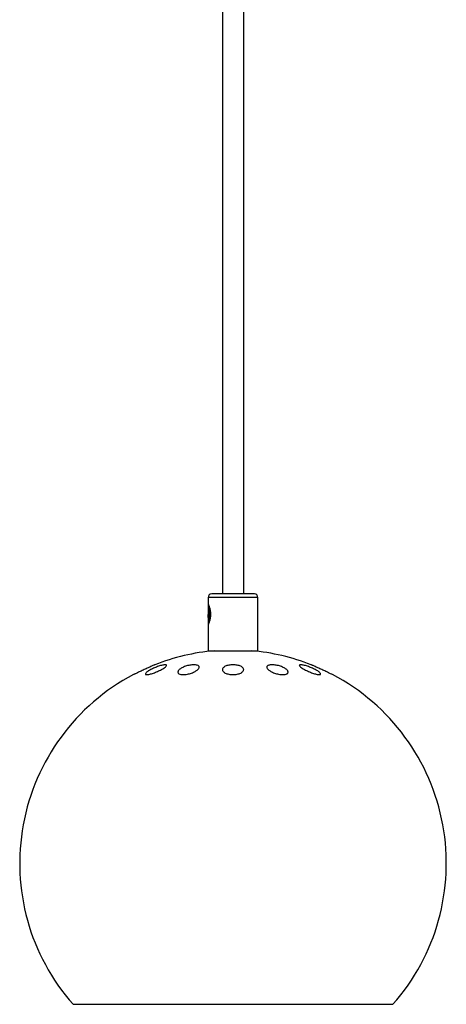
# Model space of a CAD drawing. Header units: millimetres. Extents: x -60 to 86, y -179 to 375.
# Tile 1 of 7: x -60 to 60, y -179 to 98. Entities that reach past the tile are written whole.
import ezdxf

# ---------------------------------------------------------------- set-up
doc = ezdxf.new("R2010")
doc.units = ezdxf.units.MM

msp = doc.modelspace()

# ---------------------------------------------------------------- linework, layer by layer
at = {"color": 7, "linetype": 'Continuous', "lineweight": 25}
for p, q in [((-2.75, 334.85), (-2.75, -63.64)), ((3.25, -63.64), (3.25, 334.85)), ((-6.75, -64.64), (-6.75, -66.4)), ((7.25, -64.64), (-6.75, -64.64)), ((7.25, -79.64), (7.25, -64.64)), ((-6.73, -66.72), (-6.73, -69.42)), ((-6.43, -69.42), (-6.43, -66.92)), ((-6.36, -69.42), (-6.73, -69.42)), ((-6.73, -69.92), (-6.34, -69.92)), ((-6.63, -70.86), (-6.62, -70.6)), ((-6.6, -69.79), (-6.61, -70.14)), ((-6.43, -69.42), (-6.31, -69.42)), ((-6.36, -69.42), (-6.43, -69.42)), ((-6.31, -69.42), (-6.36, -69.42)), ((-6.75, -72.41), (-6.75, -79.64)), ((-6.71, -72.15), (-6.69, -72.04)), ((-6.75, -79.64), (7.25, -79.64))]:
    msp.add_line(p, q, dxfattribs=at)
for centre, radius, start, end in [((-5.75, -64.64), 1, 90, 180), ((6.25, -64.64), 1, 0, 90), ((0.25, -139.41), 60, 95.0198, 111.5099), ((0.25, -139.41), 60, 68.4901, 84.9802), ((0.25, -139.41), 60, 117.8181, 221.4096), ((0.25, -139.41), 60, 318.5904, 62.1819)]:
    msp.add_arc(centre, radius, start, end, dxfattribs=at)
for points, knots in [([(6.25, -63.64), (6.25, -63.64), (6.09, -63.64), (5.49, -63.64), (5.04, -63.64), (3.93, -63.64), (3.27, -63.64), (1.82, -63.64), (1.03, -63.64), (-0.54, -63.64), (-1.32, -63.64), (-2.78, -63.64), (-3.44, -63.64), (-4.55, -63.64), (-5, -63.64), (-5.6, -63.64), (-5.75, -63.64), (-5.75, -63.64)], [0, 0, 0, 0, 0.125, 0.125, 0.25, 0.25, 0.375, 0.375, 0.5, 0.5, 0.625, 0.625, 0.75, 0.75, 0.875, 0.875, 1, 1, 1, 1]), ([(-6.75, -66.4), (-6.75, -66.4), (-6.75, -66.42), (-6.71, -66.5), (-6.69, -66.55), (-6.63, -66.71), (-6.59, -66.8), (-6.51, -67.02), (-6.47, -67.14), (-6.38, -67.42), (-6.33, -67.57), (-6.25, -67.89), (-6.21, -68.06), (-6.15, -68.42), (-6.12, -68.62), (-6.08, -69.01), (-6.07, -69.2), (-6.07, -69.6), (-6.08, -69.8), (-6.12, -70.19), (-6.15, -70.38), (-6.21, -70.74), (-6.25, -70.92), (-6.33, -71.24), (-6.38, -71.39), (-6.47, -71.67), (-6.51, -71.79), (-6.59, -72.01), (-6.63, -72.1), (-6.72, -72.33), (-6.75, -72.41), (-6.75, -72.41)], [0, 0, 0, 0, 0.0625, 0.0625, 0.125, 0.125, 0.1875, 0.1875, 0.25, 0.25, 0.3125, 0.3125, 0.375, 0.375, 0.4375, 0.4375, 0.5, 0.5, 0.5625, 0.5625, 0.625, 0.625, 0.6875, 0.6875, 0.75, 0.75, 0.8125, 0.8125, 0.875, 0.875, 1, 1, 1, 1]), ([(-6.73, -66.72), (-6.73, -66.76), (-6.73, -66.84), (-6.73, -67.46), (-6.73, -68.36), (-6.73, -69.06), (-6.73, -69.42)], [0, 0, 0, 0, 0.250153, 0.500002, 0.74985, 1, 1, 1, 1]), ([(-6.42, -67.19), (-6.4, -67.41), (-6.37, -67.95), (-6.32, -69.23), (-6.27, -70.47), (-6.24, -71), (-6.23, -71.16)], [0, 0, 0, 0, 0.222468, 0.526137, 0.855241, 1, 1, 1, 1]), ([(-6.31, -69.42), (-6.32, -69.17), (-6.34, -68.68), (-6.37, -68), (-6.39, -67.54), (-6.41, -67.36), (-6.41, -67.34)], [0, 0, 0, 0, 0.320087, 0.640173, 0.96026, 1, 1, 1, 1]), ([(-6.73, -69.42), (-6.72, -69.69), (-6.69, -70.24), (-6.65, -70.97), (-6.61, -71.53), (-6.57, -71.86), (-6.55, -71.87), (-6.54, -71.88)], [0, 0, 0, 0, 0.216313, 0.432626, 0.64894, 0.865256, 1, 1, 1, 1]), ([(-6.73, -69.42), (-6.73, -69.67), (-6.73, -70.17), (-6.73, -70.88), (-6.73, -71.51), (-6.73, -71.78), (-6.73, -71.91)], [0, 0, 0, 0, 0.242818, 0.490426, 0.742821, 1, 1, 1, 1]), ([(-6.56, -71.84), (-6.56, -71.83), (-6.58, -71.8), (-6.61, -71.46), (-6.66, -70.89), (-6.7, -70.18), (-6.72, -69.67), (-6.73, -69.42)], [0, 0, 0, 0, 0.0797465, 0.3186733, 0.5576003, 0.7788012, 1, 1, 1, 1]), ([(-6.73, -69.42), (-6.73, -69.67), (-6.73, -70.18), (-6.73, -70.89), (-6.73, -71.51), (-6.73, -71.78), (-6.73, -71.91)], [0, 0, 0, 0, 0.245331, 0.492494, 0.7432, 1, 1, 1, 1]), ([(-6.73, -71.91), (-6.73, -71.98), (-6.72, -72.11), (-6.71, -72.13), (-6.71, -72.15)], [0, 0, 0, 0, 0.498668, 1, 1, 1, 1]), ([(-6.36, -69.42), (-6.34, -69.82), (-6.32, -70.47), (-6.29, -70.98), (-6.28, -71.17)], [0, 0, 0, 0, 0.6171577, 1, 1, 1, 1]), ([(-6.29, -71.03), (-6.3, -70.82), (-6.32, -70.33), (-6.35, -69.75), (-6.36, -69.42)], [0, 0, 0, 0, 0.429877, 1, 1, 1, 1]), ([(-6.23, -71.17), (-6.24, -70.98), (-6.27, -70.47), (-6.29, -69.82), (-6.31, -69.42)], [0, 0, 0, 0, 0.3828423, 1, 1, 1, 1]), ([(-21.75, -83.59), (-21.75, -83.59), (-21.78, -83.6), (-21.86, -83.63), (-21.92, -83.66), (-22.17, -83.77), (-22.4, -83.88), (-22.83, -84.07), (-22.98, -84.14), (-23.31, -84.29), (-23.48, -84.36), (-23.83, -84.53), (-24.02, -84.61), (-24.39, -84.78), (-24.57, -84.86), (-24.95, -85.04), (-25.14, -85.12), (-25.5, -85.29), (-25.68, -85.38), (-26.04, -85.54), (-26.21, -85.62), (-26.53, -85.77), (-26.68, -85.84), (-26.97, -85.97), (-27.1, -86.03), (-27.32, -86.14), (-27.42, -86.19), (-27.59, -86.26), (-27.65, -86.29), (-27.73, -86.33), (-27.75, -86.34), (-27.75, -86.34)], [0, 0, 0, 0, 0.0625, 0.0625, 0.125, 0.125, 0.25, 0.25, 0.3125, 0.3125, 0.375, 0.375, 0.4375, 0.4375, 0.5, 0.5, 0.5625, 0.5625, 0.625, 0.625, 0.6875, 0.6875, 0.75, 0.75, 0.8125, 0.8125, 0.875, 0.875, 0.9375, 0.9375, 1, 1, 1, 1]), ([(-18.81, -83.59), (-18.7, -83.59), (-18.62, -83.6), (-18.49, -83.63), (-18.45, -83.66), (-18.38, -83.77), (-18.42, -83.88), (-18.58, -84.07), (-18.66, -84.14), (-18.83, -84.29), (-18.94, -84.36), (-19.18, -84.52), (-19.31, -84.61), (-19.59, -84.78), (-19.75, -84.86), (-20.07, -85.03), (-20.24, -85.12), (-20.6, -85.29), (-20.78, -85.37), (-21.16, -85.54), (-21.35, -85.62), (-21.73, -85.77), (-21.92, -85.84), (-22.3, -85.97), (-22.49, -86.03), (-22.85, -86.14), (-23.02, -86.18), (-23.35, -86.26), (-23.5, -86.29), (-23.77, -86.33), (-23.9, -86.34), (-24.1, -86.34), (-24.19, -86.33), (-24.32, -86.29), (-24.36, -86.26), (-24.43, -86.15), (-24.39, -86.04), (-24.23, -85.84), (-24.16, -85.77), (-23.98, -85.62), (-23.87, -85.54), (-23.64, -85.37), (-23.51, -85.29), (-23.22, -85.12), (-23.07, -85.03), (-22.75, -84.86), (-22.57, -84.78), (-22.22, -84.61), (-22.04, -84.52), (-21.66, -84.36), (-21.47, -84.29), (-21.08, -84.14), (-20.89, -84.07), (-20.51, -83.94), (-20.32, -83.88), (-19.96, -83.78), (-19.79, -83.73), (-19.46, -83.66), (-19.31, -83.63), (-19.03, -83.6), (-18.91, -83.59), (-18.81, -83.59)], [0, 0, 0, 0, 0.03125, 0.03125, 0.0625, 0.0625, 0.125, 0.125, 0.15625, 0.15625, 0.1875, 0.1875, 0.21875, 0.21875, 0.25, 0.25, 0.28125, 0.28125, 0.3125, 0.3125, 0.34375, 0.34375, 0.375, 0.375, 0.40625, 0.40625, 0.4375, 0.4375, 0.46875, 0.46875, 0.5, 0.5, 0.53125, 0.53125, 0.5625, 0.5625, 0.625, 0.625, 0.65625, 0.65625, 0.6875, 0.6875, 0.71875, 0.71875, 0.75, 0.75, 0.78125, 0.78125, 0.8125, 0.8125, 0.84375, 0.84375, 0.875, 0.875, 0.90625, 0.90625, 0.9375, 0.9375, 0.96875, 0.96875, 1, 1, 1, 1]), ([(-10.75, -83.59), (-10.57, -83.59), (-10.41, -83.6), (-10.1, -83.63), (-9.96, -83.66), (-9.6, -83.77), (-9.43, -83.88), (-9.29, -84.07), (-9.26, -84.14), (-9.25, -84.29), (-9.26, -84.36), (-9.31, -84.52), (-9.36, -84.61), (-9.49, -84.78), (-9.56, -84.86), (-9.75, -85.03), (-9.86, -85.12), (-10.11, -85.29), (-10.24, -85.37), (-10.54, -85.54), (-10.7, -85.62), (-11.04, -85.77), (-11.22, -85.84), (-11.59, -85.97), (-11.79, -86.03), (-12.18, -86.14), (-12.38, -86.18), (-12.79, -86.26), (-12.99, -86.29), (-13.38, -86.33), (-13.57, -86.34), (-13.93, -86.34), (-14.1, -86.33), (-14.4, -86.29), (-14.54, -86.26), (-14.91, -86.15), (-15.08, -86.04), (-15.21, -85.84), (-15.24, -85.77), (-15.26, -85.62), (-15.25, -85.54), (-15.19, -85.37), (-15.15, -85.29), (-15.03, -85.12), (-14.95, -85.03), (-14.76, -84.86), (-14.65, -84.78), (-14.41, -84.61), (-14.27, -84.52), (-13.97, -84.36), (-13.81, -84.29), (-13.47, -84.14), (-13.29, -84.07), (-12.91, -83.94), (-12.72, -83.88), (-12.32, -83.78), (-12.12, -83.73), (-11.71, -83.66), (-11.51, -83.63), (-11.13, -83.6), (-10.93, -83.59), (-10.75, -83.59)], [0, 0, 0, 0, 0.03125, 0.03125, 0.0625, 0.0625, 0.125, 0.125, 0.15625, 0.15625, 0.1875, 0.1875, 0.21875, 0.21875, 0.25, 0.25, 0.28125, 0.28125, 0.3125, 0.3125, 0.34375, 0.34375, 0.375, 0.375, 0.40625, 0.40625, 0.4375, 0.4375, 0.46875, 0.46875, 0.5, 0.5, 0.53125, 0.53125, 0.5625, 0.5625, 0.625, 0.625, 0.65625, 0.65625, 0.6875, 0.6875, 0.71875, 0.71875, 0.75, 0.75, 0.78125, 0.78125, 0.8125, 0.8125, 0.84375, 0.84375, 0.875, 0.875, 0.90625, 0.90625, 0.9375, 0.9375, 0.96875, 0.96875, 1, 1, 1, 1]), ([(0.25, -83.59), (0.45, -83.59), (0.66, -83.6), (1.06, -83.63), (1.26, -83.66), (1.82, -83.77), (2.15, -83.88), (2.55, -84.07), (2.68, -84.14), (2.88, -84.29), (2.97, -84.36), (3.11, -84.52), (3.16, -84.61), (3.23, -84.78), (3.25, -84.86), (3.25, -85.03), (3.23, -85.12), (3.16, -85.29), (3.11, -85.37), (2.97, -85.54), (2.88, -85.62), (2.67, -85.77), (2.55, -85.84), (2.28, -85.97), (2.13, -86.03), (1.81, -86.14), (1.64, -86.18), (1.26, -86.26), (1.07, -86.29), (0.67, -86.33), (0.46, -86.34), (0.04, -86.34), (-0.16, -86.33), (-0.56, -86.29), (-0.76, -86.26), (-1.32, -86.15), (-1.65, -86.04), (-2.06, -85.84), (-2.18, -85.77), (-2.39, -85.62), (-2.47, -85.54), (-2.61, -85.37), (-2.67, -85.29), (-2.74, -85.12), (-2.75, -85.03), (-2.75, -84.86), (-2.74, -84.78), (-2.67, -84.61), (-2.62, -84.52), (-2.48, -84.36), (-2.39, -84.29), (-2.18, -84.14), (-2.06, -84.07), (-1.79, -83.94), (-1.64, -83.88), (-1.32, -83.78), (-1.14, -83.73), (-0.77, -83.66), (-0.57, -83.63), (-0.17, -83.6), (0.04, -83.59), (0.25, -83.59)], [0, 0, 0, 0, 0.03125, 0.03125, 0.0625, 0.0625, 0.125, 0.125, 0.15625, 0.15625, 0.1875, 0.1875, 0.21875, 0.21875, 0.25, 0.25, 0.28125, 0.28125, 0.3125, 0.3125, 0.34375, 0.34375, 0.375, 0.375, 0.40625, 0.40625, 0.4375, 0.4375, 0.46875, 0.46875, 0.5, 0.5, 0.53125, 0.53125, 0.5625, 0.5625, 0.625, 0.625, 0.65625, 0.65625, 0.6875, 0.6875, 0.71875, 0.71875, 0.75, 0.75, 0.78125, 0.78125, 0.8125, 0.8125, 0.84375, 0.84375, 0.875, 0.875, 0.90625, 0.90625, 0.9375, 0.9375, 0.96875, 0.96875, 1, 1, 1, 1]), ([(11.25, -83.59), (11.43, -83.59), (11.61, -83.6), (12, -83.63), (12.21, -83.66), (12.81, -83.77), (13.22, -83.88), (13.78, -84.07), (13.96, -84.14), (14.31, -84.29), (14.47, -84.36), (14.76, -84.52), (14.9, -84.61), (15.15, -84.78), (15.25, -84.86), (15.44, -85.03), (15.52, -85.12), (15.64, -85.29), (15.69, -85.37), (15.74, -85.54), (15.75, -85.62), (15.73, -85.77), (15.71, -85.84), (15.62, -85.97), (15.55, -86.03), (15.38, -86.14), (15.28, -86.18), (15.04, -86.26), (14.9, -86.29), (14.6, -86.33), (14.43, -86.34), (14.07, -86.34), (13.88, -86.33), (13.49, -86.29), (13.29, -86.26), (12.69, -86.15), (12.28, -86.04), (11.72, -85.84), (11.53, -85.77), (11.19, -85.62), (11.03, -85.54), (10.74, -85.37), (10.6, -85.29), (10.35, -85.12), (10.24, -85.03), (10.06, -84.86), (9.98, -84.78), (9.85, -84.61), (9.81, -84.52), (9.75, -84.36), (9.74, -84.29), (9.76, -84.14), (9.78, -84.07), (9.88, -83.94), (9.94, -83.88), (10.11, -83.78), (10.21, -83.73), (10.45, -83.66), (10.59, -83.63), (10.9, -83.6), (11.07, -83.59), (11.25, -83.59)], [0, 0, 0, 0, 0.03125, 0.03125, 0.0625, 0.0625, 0.125, 0.125, 0.15625, 0.15625, 0.1875, 0.1875, 0.21875, 0.21875, 0.25, 0.25, 0.28125, 0.28125, 0.3125, 0.3125, 0.34375, 0.34375, 0.375, 0.375, 0.40625, 0.40625, 0.4375, 0.4375, 0.46875, 0.46875, 0.5, 0.5, 0.53125, 0.53125, 0.5625, 0.5625, 0.625, 0.625, 0.65625, 0.65625, 0.6875, 0.6875, 0.71875, 0.71875, 0.75, 0.75, 0.78125, 0.78125, 0.8125, 0.8125, 0.84375, 0.84375, 0.875, 0.875, 0.90625, 0.90625, 0.9375, 0.9375, 0.96875, 0.96875, 1, 1, 1, 1]), ([(19.3, -83.59), (19.4, -83.59), (19.52, -83.6), (19.8, -83.63), (19.95, -83.66), (20.44, -83.77), (20.81, -83.88), (21.38, -84.07), (21.58, -84.14), (21.96, -84.29), (22.15, -84.36), (22.53, -84.52), (22.72, -84.61), (23.07, -84.78), (23.24, -84.86), (23.56, -85.03), (23.72, -85.12), (24, -85.29), (24.13, -85.37), (24.37, -85.54), (24.47, -85.62), (24.65, -85.77), (24.72, -85.84), (24.83, -85.97), (24.87, -86.03), (24.9, -86.14), (24.9, -86.18), (24.86, -86.26), (24.81, -86.29), (24.69, -86.33), (24.6, -86.34), (24.39, -86.34), (24.27, -86.33), (24, -86.29), (23.85, -86.26), (23.36, -86.15), (22.99, -86.04), (22.42, -85.84), (22.22, -85.77), (21.84, -85.62), (21.65, -85.54), (21.27, -85.37), (21.09, -85.29), (20.73, -85.12), (20.56, -85.03), (20.24, -84.86), (20.08, -84.78), (19.8, -84.61), (19.67, -84.52), (19.43, -84.36), (19.33, -84.29), (19.15, -84.14), (19.08, -84.07), (18.96, -83.94), (18.93, -83.88), (18.89, -83.78), (18.89, -83.73), (18.94, -83.66), (18.98, -83.63), (19.11, -83.6), (19.19, -83.59), (19.3, -83.59)], [0, 0, 0, 0, 0.03125, 0.03125, 0.0625, 0.0625, 0.125, 0.125, 0.15625, 0.15625, 0.1875, 0.1875, 0.21875, 0.21875, 0.25, 0.25, 0.28125, 0.28125, 0.3125, 0.3125, 0.34375, 0.34375, 0.375, 0.375, 0.40625, 0.40625, 0.4375, 0.4375, 0.46875, 0.46875, 0.5, 0.5, 0.53125, 0.53125, 0.5625, 0.5625, 0.625, 0.625, 0.65625, 0.65625, 0.6875, 0.6875, 0.71875, 0.71875, 0.75, 0.75, 0.78125, 0.78125, 0.8125, 0.8125, 0.84375, 0.84375, 0.875, 0.875, 0.90625, 0.90625, 0.9375, 0.9375, 0.96875, 0.96875, 1, 1, 1, 1]), ([(28.25, -86.34), (28.25, -86.34), (28.22, -86.33), (28.14, -86.29), (28.08, -86.26), (27.84, -86.15), (27.6, -86.04), (27.18, -85.84), (27.02, -85.77), (26.7, -85.62), (26.53, -85.54), (26.17, -85.37), (25.99, -85.29), (25.62, -85.12), (25.44, -85.03), (25.06, -84.86), (24.87, -84.77), (24.5, -84.61), (24.32, -84.52), (23.97, -84.36), (23.8, -84.28), (23.47, -84.14), (23.32, -84.07), (23.04, -83.94), (22.91, -83.88), (22.68, -83.78), (22.58, -83.73), (22.41, -83.66), (22.35, -83.63), (22.27, -83.6), (22.25, -83.59), (22.25, -83.59)], [0, 0, 0, 0, 0.0625, 0.0625, 0.125, 0.125, 0.25, 0.25, 0.3125, 0.3125, 0.375, 0.375, 0.4375, 0.4375, 0.5, 0.5, 0.5625, 0.5625, 0.625, 0.625, 0.6875, 0.6875, 0.75, 0.75, 0.8125, 0.8125, 0.875, 0.875, 0.9375, 0.9375, 1, 1, 1, 1]), ([(-44.75, -179.09), (-44.75, -179.09), (-44.46, -179.09), (-43.6, -179.09), (-43.25, -179.09), (-42.61, -179.09), (-42.37, -179.09), (-41.87, -179.09), (-41.61, -179.09), (-40.2, -179.09), (-38.81, -179.09), (-36.77, -179.09), (-36.35, -179.09), (-35.47, -179.09), (-35.01, -179.09), (-33.6, -179.09), (-32.61, -179.09), (-29.5, -179.09), (-27.23, -179.09), (-24.16, -179.09), (-23.53, -179.09), (-22.26, -179.09), (-21.62, -179.09), (-19.67, -179.09), (-17.02, -179.09), (-14.25, -179.09), (-12.14, -179.09), (-11.43, -179.09), (-9.99, -179.09), (-9.27, -179.09), (-5.64, -179.09), (-2.72, -179.09), (1.68, -179.09), (3.15, -179.09), (5.37, -179.09), (6.11, -179.09), (7.57, -179.09), (8.3, -179.09), (11.9, -179.09), (14.71, -179.09), (18.11, -179.09), (18.79, -179.09), (20.13, -179.09), (20.79, -179.09), (22.75, -179.09), (24.01, -179.09), (27.67, -179.09), (29.94, -179.09), (32.57, -179.09), (33.08, -179.09), (34.07, -179.09), (34.55, -179.09), (35.95, -179.09), (36.83, -179.09), (38.46, -179.09), (39.21, -179.09), (40.61, -179.09), (41.25, -179.09), (42.94, -179.09), (43.8, -179.09), (44.66, -179.09), (44.88, -179.09), (45.17, -179.09), (45.25, -179.09), (45.25, -179.09)], [0, 0, 0, 0, 0.0625, 0.0625, 0.09375, 0.09375, 0.109375, 0.109375, 0.125, 0.125, 0.1875, 0.1875, 0.203125, 0.203125, 0.21875, 0.21875, 0.25, 0.25, 0.3125, 0.3125, 0.328125, 0.328125, 0.34375, 0.34375, 0.375, 0.40625, 0.40625, 0.421875, 0.421875, 0.4375, 0.4375, 0.5, 0.5, 0.53125, 0.53125, 0.546875, 0.546875, 0.5625, 0.5625, 0.625, 0.625, 0.640625, 0.640625, 0.65625, 0.65625, 0.6875, 0.6875, 0.75, 0.75, 0.765625, 0.765625, 0.78125, 0.78125, 0.8125, 0.8125, 0.84375, 0.84375, 0.875, 0.875, 0.9375, 0.9375, 0.96875, 0.96875, 1, 1, 1, 1])]:
    msp.add_open_spline(points, degree=3, knots=knots, dxfattribs=at)

doc.saveas('drawing.dxf')
